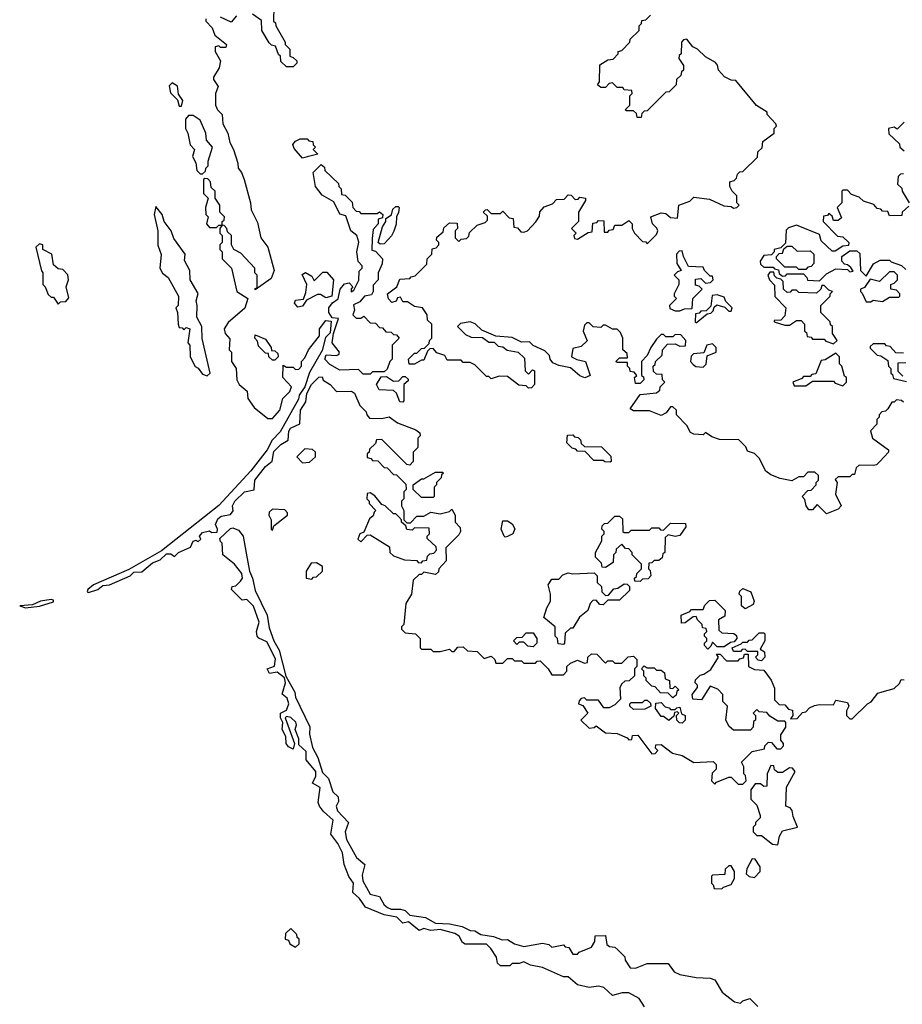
# Model space of a CAD drawing. Extents: x 2710666 to 2828562, y 857017 to 964538.
# Tile 52 of 138: x 2729250 to 2733040, y 892865 to 897092. Entities that reach past the tile are written whole.
import ezdxf

# ---------------------------------------------------------------- set-up
doc = ezdxf.new("R2010")
doc.units = 0

msp = doc.modelspace()

# ---------------------------------------------------------------- linework, layer by layer
at = {"layer": '0CON05XD'}
for points in [[(2730341.7, 897148.3), (2730340, 897085), (2730348.3, 897078.3), (2730350, 897065), (2730390, 896995), (2730390, 896985), (2730410, 896965), (2730410, 896935), (2730425, 896930), (2730440, 896915), (2730440, 896905), (2730425, 896890), (2730395, 896890), (2730371.7, 896911.7), (2730370, 896935), (2730361.7, 896941.7), (2730348.3, 896978.3), (2730331.7, 896981.7), (2730321.7, 896991.7), (2730290, 897045), (2730288.3, 897088.3), (2730250, 897115)], [(2732943.3, 895195), (2732928.8, 895181.2), (2732915, 895177.5), (2732855, 895180), (2732841.7, 895168.3), (2732835, 895140), (2732825, 895140), (2732815, 895130), (2732765, 895130), (2732751.7, 895118.3), (2732760, 895105), (2732752.5, 895055), (2732777.5, 895005), (2732765, 894990), (2732715, 894970), (2732675, 895010), (2732655, 894987.5), (2732638.3, 894988.3), (2732627.5, 895005), (2732621.7, 895031.7), (2732610, 895045), (2732635, 895070), (2732648.3, 895071.7), (2732670, 895095), (2732670, 895105), (2732680, 895115), (2732680, 895135), (2732665, 895150), (2732635, 895150), (2732615, 895130), (2732595, 895130), (2732565, 895112.5), (2732515, 895122.5), (2732475, 895137.5), (2732453.6, 895153.6), (2732425, 895210), (2732405, 895230), (2732375, 895240), (2732368.3, 895258.3), (2732338.3, 895288.3), (2732255, 895290), (2732221.7, 895301.7), (2732195, 895320), (2732185, 895310), (2732145, 895312.5), (2732130, 895320), (2732115, 895350), (2732070, 895395), (2732070, 895415), (2732055, 895430), (2732045, 895430), (2732026.4, 895403.6), (2732005, 895392.5), (2731955, 895412.5), (2731885, 895412.5), (2731871.7, 895421.7), (2731915, 895482.5), (2731985, 895490), (2731998.3, 895501.7), (2732000, 895515), (2732020, 895535), (2732010, 895545), (2732008.3, 895568.3), (2731985, 895570), (2731971.7, 895581.7), (2731970, 895605), (2731978.3, 895611.7), (2731980, 895625), (2732008.3, 895651.7), (2732010, 895675), (2732031.7, 895698.3), (2732065, 895700), (2732085, 895690), (2732108.3, 895691.7), (2732110, 895715), (2732088.3, 895738.3), (2732065, 895740), (2732055, 895730), (2732025, 895730), (2732015, 895740), (2732005, 895740), (2731985, 895720), (2731960, 895685), (2731945, 895650), (2731920, 895625), (2731920, 895565), (2731928.3, 895558.3), (2731930, 895545), (2731915, 895530), (2731895, 895530), (2731890, 895555), (2731900, 895565), (2731888.3, 895578.3), (2731871.7, 895581.7), (2731870, 895595), (2731860, 895605), (2731860, 895620), (2731815, 895620), (2731810, 895625), (2731825, 895640), (2731860, 895640), (2731858.3, 895658.3), (2731840, 895675), (2731840, 895725), (2731829.3, 895749.3), (2731815, 895762.5), (2731795, 895762.5), (2731765, 895780), (2731755, 895780), (2731745, 895770), (2731713, 895773), (2731695, 895790), (2731685, 895790), (2731675, 895780), (2731670, 895755), (2731687, 895713), (2731660.7, 895689.3), (2731625, 895680), (2731620, 895645), (2731643, 895633), (2731680, 895625), (2731700, 895565), (2731676.4, 895553.6), (2731655, 895562.5), (2731615, 895597.5), (2731565, 895607.5), (2731539.3, 895619.3), (2731527.5, 895635), (2731525, 895650), (2731505, 895670), (2731455, 895692.5), (2731438.8, 895708.8), (2731405, 895706.7), (2731365, 895726.7), (2731295, 895732.5), (2731235, 895758.8), (2731205.6, 895785.6), (2731185, 895794), (2731143, 895787), (2731130, 895775), (2731165, 895740), (2731188.3, 895728.3), (2731237, 895727), (2731265, 895707.5), (2731287, 895707), (2731305, 895690), (2731325, 895687.5), (2731343, 895673), (2731390, 895665), (2731418.3, 895638.3), (2731420, 895585), (2731435, 895570), (2731451.7, 895588.3), (2731460, 895585), (2731460, 895525), (2731448.3, 895511.7), (2731435, 895510), (2731425, 895520), (2731393, 895523), (2731345, 895560), (2731308.3, 895561.7), (2731275, 895550), (2731265, 895560), (2731255, 895560), (2731205, 895610), (2731185, 895620), (2731155, 895620), (2731145, 895630), (2731085, 895630), (2731075, 895650), (2731041.7, 895661.7), (2731025, 895680), (2731011.7, 895678.3), (2731001.7, 895668.3), (2730985, 895630), (2730975, 895630), (2730945, 895612.5), (2730923, 895613), (2730920, 895635), (2730945, 895660), (2730955, 895660), (2730975, 895680), (2730988.3, 895681.7), (2731008.3, 895701.7), (2731010, 895715), (2731020, 895725), (2731020, 895785), (2731001.7, 895801.7), (2731000, 895825), (2730980, 895855), (2730945, 895860), (2730915, 895880), (2730895, 895880), (2730885, 895900), (2730871.7, 895898.3), (2730867, 895883), (2730848.3, 895878.3), (2730833, 895893), (2730830, 895915), (2730870, 895945), (2730881.7, 895978.3), (2730925, 895980), (2730931.7, 895988.3), (2730948.3, 895991.7), (2730998.3, 896041.7), (2731000, 896065), (2731020, 896085), (2731021.7, 896108.3), (2731038.3, 896111.7), (2731050, 896125), (2731050, 896135), (2731040, 896145), (2731041.7, 896158.3), (2731068.3, 896181.7), (2731071.7, 896198.3), (2731095, 896220), (2731128.3, 896218.3), (2731130, 896195), (2731120, 896185), (2731120, 896155), (2731135, 896140), (2731145, 896150), (2731168.3, 896151.7), (2731178.3, 896161.7), (2731181.7, 896178.3), (2731215, 896210), (2731248.3, 896221.7), (2731258.3, 896231.7), (2731258.3, 896248.3), (2731240, 896265), (2731250, 896275), (2731257, 896277), (2731275, 896260), (2731315, 896260), (2731325, 896270), (2731351.7, 896241.7), (2731368.3, 896238.3), (2731371.7, 896201.7), (2731388.3, 896198.3), (2731401.7, 896181.7), (2731415, 896180), (2731430, 896185), (2731466.4, 896223.6), (2731481.7, 896248.3), (2731483, 896267), (2731501.7, 896288.3), (2731538.3, 896301.7), (2731555, 896320), (2731588.3, 896321.7), (2731605, 896340), (2731618.3, 896338.3), (2731635, 896320), (2731648.3, 896321.7), (2731655, 896330), (2731680, 896325), (2731680, 896315), (2731650, 896265), (2731650, 896225), (2731620, 896195), (2731640, 896175), (2731630, 896165), (2731631.7, 896151.7), (2731645, 896150), (2731691.7, 896178.3), (2731708.3, 896181.7), (2731711.7, 896218.3), (2731728.3, 896221.7), (2731735, 896230), (2731758.3, 896228.3), (2731760, 896180), (2731775, 896180), (2731781.7, 896188.3), (2731798.3, 896191.7), (2731805, 896210), (2731835, 896210), (2731865, 896230), (2731880, 896215), (2731880, 896195), (2731890, 896175), (2731925, 896140), (2731938.3, 896138.3), (2731945, 896130), (2731985, 896170), (2731990, 896185), (2731986.4, 896196.4), (2731967.5, 896215), (2731960, 896245), (2732005, 896262.5), (2732025, 896260), (2732045, 896242.5), (2732075, 896240), (2732080, 896295), (2732127, 896313), (2732145, 896330), (2732211.7, 896321.7), (2732273, 896293), (2732305, 896290), (2732315, 896282.5), (2732330, 896285), (2732340, 896295), (2732330, 896305), (2732330, 896335), (2732310, 896355), (2732300, 896375), (2732300, 896395), (2732318.3, 896401.7), (2732328.3, 896411.7), (2732331.7, 896428.3), (2732341.7, 896438.3), (2732355, 896440), (2732418.3, 896501.7), (2732420, 896525), (2732438.3, 896541.7), (2732441.7, 896568.3), (2732490, 896605), (2732490, 896625), (2732500, 896635), (2732497.5, 896645), (2732460, 896685), (2732460, 896695), (2732413.6, 896723.6), (2732325, 896830), (2732305, 896832.5), (2732277, 896847), (2732250, 896875), (2732247, 896897), (2732238.3, 896908.3), (2732195, 896932.5), (2732160, 896965), (2732140, 896975), (2732115, 897007.5), (2732100, 897005), (2732092.5, 896995), (2732090, 896945), (2732081.7, 896938.3), (2732080, 896925), (2732100, 896895), (2732100, 896875), (2732091.7, 896868.3), (2732088.3, 896851.7), (2732070, 896835), (2732068.3, 896811.7), (2732038.3, 896781.7), (2732025, 896780), (2731945, 896700), (2731931.7, 896698.3), (2731921.7, 896688.3), (2731918.3, 896671.7), (2731901.7, 896671.7), (2731898.3, 896688.3), (2731885, 896700), (2731855, 896700), (2731850, 896705), (2731870, 896725), (2731870, 896765), (2731880, 896775), (2731878.3, 896788.3), (2731845, 896790), (2731840, 896800), (2731815, 896800), (2731795, 896820), (2731781.7, 896818.3), (2731765, 896800), (2731745, 896800), (2731731.7, 896811.7), (2731740, 896825), (2731741.7, 896898.3), (2731775, 896920), (2731798.3, 896921.7), (2731820, 896945), (2731820, 896955), (2731835, 896960), (2731870, 896995), (2731871.7, 897008.3), (2731910, 897045), (2731910, 897065), (2731920, 897075), (2731921.7, 897088.3), (2731938.3, 897091.7), (2731958.3, 897111.7)], [(2730050, 897095), (2730050, 897085), (2730077, 897057), (2730087.5, 897025), (2730137.5, 896985), (2730135, 896972.5), (2730113, 896973), (2730105, 896980), (2730090, 896975), (2730090, 896955), (2730112.5, 896915), (2730106.2, 896885), (2730082.5, 896845), (2730082.5, 896835), (2730102.5, 896805), (2730091.2, 896775), (2730091.2, 896725), (2730100, 896705), (2730118.8, 896685), (2730122.5, 896645), (2730143.3, 896605), (2730152.5, 896565), (2730167.5, 896535), (2730186.4, 896476.4), (2730187.5, 896455), (2730202.5, 896435), (2730213.3, 896405), (2730241.2, 896305), (2730243.8, 896275), (2730271.7, 896221.7), (2730286.2, 896155), (2730315.9, 896115.9), (2730343.3, 896015), (2730329.3, 895980.7), (2730261.7, 895931.7), (2730261.7, 895938.3), (2730270, 895940), (2730270, 895995), (2730260, 896005), (2730260, 896025), (2730199.3, 896089.3), (2730170, 896105), (2730160, 896125), (2730160, 896165), (2730141.7, 896181.7), (2730140, 896195), (2730128.3, 896208.3), (2730120, 896210), (2730110, 896195), (2730110, 896175), (2730120, 896165), (2730120, 896135), (2730110, 896125), (2730110, 896105), (2730120, 896095), (2730120, 896065), (2730160, 896025), (2730182.5, 895925), (2730230, 895895), (2730216.4, 895853.6), (2730145, 895792.5), (2730127.5, 895765), (2730132.5, 895745), (2730151.7, 895721.7), (2730150, 895675), (2730160, 895665), (2730160, 895625), (2730180, 895595), (2730182.5, 895545), (2730192.5, 895525), (2730227, 895497), (2730230, 895465), (2730257, 895427), (2730315, 895380), (2730335, 895380), (2730366.7, 895415), (2730380, 895465), (2730410, 895495), (2730417.5, 895515), (2730380, 895555), (2730381.7, 895608.3), (2730395, 895600), (2730425, 895600), (2730435, 895590), (2730448.3, 895591.7), (2730460, 895605), (2730460, 895625), (2730475, 895640), (2730490, 895675), (2730537.5, 895735), (2730537.5, 895765), (2730565, 895800), (2730587.5, 895797.5), (2730582.5, 895747.5), (2730563, 895727), (2730548.8, 895671.2), (2730495, 895577.5), (2730473.9, 895516.1), (2730450, 895480), (2730447.7, 895462.3), (2730367.8, 895322.2), (2730333.8, 895286.2), (2730312, 895245), (2730242, 895155), (2730105, 895006), (2729858.6, 894811.4), (2729718.3, 894731.7), (2729567.5, 894665), (2729542.5, 894645), (2729540, 894635), (2729545, 894633.3), (2729585, 894646.2), (2729607.7, 894662.3), (2729635, 894665.8), (2729725, 894704), (2729740.3, 894719.7), (2729775, 894722), (2729820.4, 894759.6), (2729853, 894773), (2729880.6, 894799.4), (2729899.4, 894799.4), (2729915, 894787.5), (2729932.5, 894805), (2729983.3, 894826.7), (2729995, 894852.5), (2730007.5, 894857.5), (2730015, 894850), (2730028.3, 894861.7), (2730022.5, 894875), (2730035, 894890), (2730065, 894897.5), (2730075, 894890), (2730098.3, 894891.7), (2730100, 894905), (2730091.2, 894925), (2730100.7, 894949.3), (2730115, 894960), (2730155, 894967.5), (2730166.4, 894983.6), (2730164.2, 895005), (2730174.5, 895025.5), (2730215, 895064.2), (2730256.4, 895073.6), (2730259.2, 895115), (2730305, 895173.8), (2730334.1, 895195.9), (2730341.9, 895238.1), (2730371.9, 895268.1), (2730403.3, 895286.7), (2730405.8, 895325), (2730412.4, 895337.6), (2730452.5, 895357.5), (2730455.8, 895415), (2730478.8, 895451.2), (2730483, 895487), (2730502.5, 895525), (2730535, 895557.5), (2730548.3, 895558.3), (2730553.6, 895543.6), (2730582.5, 895525), (2730610, 895495), (2730675, 895497.5), (2730688.3, 895488.3), (2730710, 895435), (2730738.3, 895408.3), (2730740, 895395), (2730751.7, 895381.7), (2730805, 895380), (2730837, 895387), (2730871.7, 895361.7), (2730951.7, 895331.7), (2730968.3, 895318.3), (2730970, 895305), (2730960, 895295), (2730960, 895255), (2730940, 895235), (2730940, 895195), (2730925, 895180), (2730911.7, 895181.7), (2730805, 895290), (2730781.7, 895288.3), (2730778.3, 895271.7), (2730751.7, 895248.3), (2730750, 895235), (2730741.7, 895228.3), (2730741.7, 895211.7), (2730758.3, 895208.3), (2730765, 895200), (2730788.3, 895198.3), (2730815, 895170), (2730828.3, 895168.3), (2730855, 895140), (2730868.3, 895138.3), (2730908.3, 895098.3), (2730910, 895075), (2730900, 895065), (2730900, 895035), (2730890, 895025), (2730890, 895005), (2730900, 894985), (2730900, 894945), (2730911.7, 894931.7), (2730928.3, 894931.7), (2730955, 894960), (2730985, 894960), (2731015, 894977.5), (2731055, 894970), (2731095, 894980), (2731105, 894990), (2731120, 894965), (2731120, 894935), (2731141.7, 894911.7), (2731142.5, 894895), (2731135, 894880), (2731080, 894825), (2731081.7, 894768.3), (2731050, 894735), (2731048.3, 894721.7), (2731035, 894710), (2730985, 894720), (2730975, 894710), (2730965, 894710), (2730940, 894685), (2730932.5, 894625), (2730907.5, 894585), (2730900, 894495), (2730890, 894485), (2730890, 894475), (2730905, 894460), (2730950, 894455), (2730970, 894435), (2730970, 894395), (2730975, 894390), (2731015, 894390), (2731025, 894380), (2731055, 894380), (2731095, 894390), (2731105, 894380), (2731115, 894380), (2731131.7, 894398.3), (2731155, 894400), (2731173, 894383), (2731215, 894380), (2731245, 894350), (2731275, 894360), (2731290, 894345), (2731295, 894330), (2731325, 894330), (2731345, 894350), (2731365, 894350), (2731375, 894340), (2731405, 894340), (2731415, 894330), (2731465, 894330), (2731471.7, 894338.3), (2731485, 894340), (2731520, 894305), (2731535, 894280), (2731585, 894280), (2731600, 894295), (2731600, 894315), (2731615, 894330), (2731645, 894342.5), (2731675, 894330), (2731688.3, 894331.7), (2731690, 894355), (2731705, 894370), (2731728.3, 894368.3), (2731765, 894330), (2731775, 894340), (2731795, 894340), (2731805, 894330), (2731835, 894330), (2731863, 894357), (2731885, 894360), (2731900, 894345), (2731900, 894315), (2731890, 894305), (2731890, 894275), (2731867, 894253), (2731848.3, 894251.7), (2731835, 894240), (2731827.5, 894225), (2731830, 894175), (2731805, 894150), (2731781.7, 894138.3), (2731758.3, 894138.3), (2731735, 894170), (2731685, 894170), (2731675, 894180), (2731661.7, 894178.3), (2731651.7, 894168.3), (2731650, 894155), (2731668.3, 894148.3), (2731690, 894115), (2731660, 894085), (2731695, 894050), (2731717, 894053), (2731725, 894060), (2731765, 894030), (2731815, 894027.5), (2731858.3, 894008.3), (2731865, 894000), (2731878.3, 894001.7), (2731881.7, 894018.3), (2731905, 894020)], [(2730181.7, 897108.3), (2730158.3, 897081.7), (2730113, 897103)], [(2729945, 896720), (2729950, 896745), (2729932.5, 896772.5), (2729927, 896807), (2729905, 896820), (2729892.5, 896807.5), (2729898.3, 896778.3), (2729928.3, 896748.3), (2729935, 896720), (2729945, 896720)], [(2730035, 896430), (2730048.3, 896441.7), (2730050, 896455), (2730060, 896465), (2730060, 896485), (2730077.5, 896545), (2730052.5, 896575), (2730050, 896605), (2730025, 896660), (2729995, 896680), (2729975, 896680), (2729962.5, 896665), (2729962.5, 896625), (2729972.5, 896605), (2729982.5, 896555), (2730000, 896535), (2729992.5, 896505), (2730007, 896477), (2730010, 896445), (2730025, 896430), (2730035, 896430)], [(2733048.3, 896651.7), (2733018.3, 896621.7), (2733005, 896630), (2732980, 896625), (2732981.7, 896601.7), (2733028.3, 896558.3), (2733030, 896545), (2733048.3, 896528.3)], [(2730465, 896497.5), (2730429.3, 896539.3), (2730423.6, 896556.4), (2730435, 896570), (2730455, 896580), (2730485, 896580), (2730491.7, 896571.7), (2730508.3, 896568.3), (2730510, 896555), (2730520, 896545), (2730510, 896535), (2730530, 896515), (2730485, 896502.5), (2730465, 896497.5)], [(2730755, 895570), (2730725, 895570), (2730705, 895590), (2730625, 895586.7), (2730581.7, 895611.7), (2730560, 895635), (2730566.7, 895653.3), (2730609.2, 895650.8), (2730620, 895655), (2730623.3, 895665), (2730592.5, 895705), (2730597.5, 895745), (2730618.3, 895808.3), (2730591.7, 895811.7), (2730577.5, 895835), (2730577.5, 895855), (2730593.3, 895876.7), (2730617, 895893), (2730626.7, 895935), (2730645, 895957.5), (2730665, 895962.5), (2730680, 895945), (2730673, 895937), (2730673, 895923), (2730685, 895930), (2730706.4, 895973.6), (2730708.3, 896011.7), (2730720, 896025), (2730720, 896035), (2730703.6, 896053.6), (2730697.5, 896095), (2730707, 896137), (2730697.5, 896165), (2730672.5, 896185), (2730650, 896250), (2730625, 896257.5), (2730599.3, 896309.3), (2730548.3, 896338.3), (2730520, 896375), (2730510, 896435), (2730545, 896470), (2730558.3, 896458.3), (2730560, 896445), (2730618.3, 896388.3), (2730620, 896375), (2730630, 896365), (2730631.7, 896341.7), (2730648.3, 896338.3), (2730678.3, 896308.3), (2730680, 896285), (2730695, 896270), (2730708.3, 896268.3), (2730715, 896260), (2730785, 896260), (2730795, 896267.5), (2730810, 896255), (2730808.3, 896241.7), (2730790, 896235), (2730790, 896215), (2730768.3, 896191.7), (2730763, 896153), (2730761.7, 896101.7), (2730778.3, 896098.3), (2730807.5, 896065), (2730807, 896043), (2730790, 896005), (2730790, 895975), (2730768.3, 895951.7), (2730767.5, 895925), (2730760, 895910), (2730730, 895905), (2730710, 895880), (2730683, 895867), (2730687.5, 895845), (2730680, 895825), (2730695, 895810), (2730715, 895810), (2730728.3, 895818.3), (2730755, 895790), (2730778.3, 895788.3), (2730795, 895770), (2730808.3, 895768.3), (2730821.7, 895751.7), (2730845, 895750), (2730855, 895740), (2730868.3, 895738.3), (2730880, 895725), (2730850, 895695), (2730850, 895635), (2730840, 895625), (2730828.3, 895591.7), (2730815, 895580), (2730765, 895580), (2730755, 895570)], [(2730095, 896200), (2730105, 896210), (2730120, 896210), (2730120, 896225), (2730128.3, 896231.7), (2730130, 896245), (2730110, 896265), (2730110, 896295), (2730090, 896325), (2730090, 896355), (2730071.7, 896371.7), (2730070, 896395), (2730058.3, 896408.3), (2730045, 896410), (2730040, 896405), (2730040, 896345), (2730060, 896325), (2730047.5, 896285), (2730050, 896255), (2730060, 896245), (2730052.5, 896215), (2730065, 896200), (2730095, 896200)], [(2733045, 896430), (2733031.7, 896428.3), (2733021.7, 896418.3), (2733020, 896385), (2733038.3, 896368.3), (2733040, 896355), (2733070, 896305)], [(2733068.3, 896291.7), (2733040, 896265), (2733038.3, 896251.7), (2732985, 896250), (2732978.3, 896268.3), (2732955, 896270), (2732948.3, 896278.3), (2732931.7, 896281.7), (2732918.3, 896298.3), (2732873, 896313), (2732855, 896330), (2732821.7, 896341.7), (2732805, 896360), (2732785, 896360), (2732780, 896355), (2732780, 896305), (2732760, 896285), (2732778.3, 896241.7), (2732765, 896230), (2732745, 896230), (2732738.3, 896248.3), (2732725, 896260), (2732718.3, 896251.7), (2732701.7, 896248.3), (2732700, 896225), (2732761.7, 896161.7), (2732785, 896160), (2732810, 896135), (2732808.3, 896121.7), (2732785, 896120), (2732751.7, 896098.3), (2732738.3, 896098.3), (2732691.7, 896141.7), (2732685, 896170), (2732585, 896210), (2732551.7, 896198.3), (2732541.7, 896188.3), (2732538.3, 896131.7), (2732518.3, 896111.7), (2732490, 896105), (2732490, 896095), (2732478.3, 896081.7), (2732445, 896080), (2732430, 896055), (2732431.7, 896041.7), (2732445, 896030), (2732485, 896030), (2732491.7, 896021.7), (2732508.3, 896018.3), (2732511.7, 896001.7), (2732525, 895990), (2732538.3, 895991.7), (2732545, 896000), (2732615, 896000), (2732630, 895985), (2732633, 895973), (2732685, 895970), (2732715, 896000), (2732755, 896022.5), (2732805, 896020), (2732815, 896010), (2732828.3, 896011.7), (2732818.3, 896028.3), (2732805, 896040), (2732791.7, 896041.7), (2732780, 896055), (2732780, 896075), (2732815, 896100), (2732845, 896100), (2732858.3, 896088.3), (2732860, 896015), (2732885, 895990), (2732916.4, 896043.6), (2732945, 896060), (2732985, 896060), (2732991.7, 896051.7), (2733037, 896037), (2733055, 896020)], [(2730055, 895562.5), (2730067.5, 895575), (2730033.6, 895723.6), (2730032.5, 895775), (2730010, 895815), (2730012.5, 895865), (2730007.5, 895885), (2730017, 895917), (2729982.5, 895975), (2729980, 896015), (2729958.3, 896058.3), (2729960, 896085), (2729911.7, 896151.7), (2729900, 896185), (2729870, 896225), (2729862.5, 896255), (2729835, 896290), (2729827.5, 896255), (2729842.5, 896185), (2729843.6, 896123.6), (2729857, 896083), (2729852.5, 896025), (2729863.6, 896003.6), (2729887.5, 895985), (2729932.5, 895905), (2729930, 895865), (2729920, 895855), (2729927.5, 895835), (2729930, 895785), (2729935, 895770), (2729948.3, 895768.3), (2729955, 895760), (2729965, 895770), (2729980, 895765), (2729972.5, 895705), (2729980, 895695), (2729982.5, 895645), (2730003.6, 895603.6), (2730016.4, 895596.4), (2730035, 895570), (2730055, 895562.5)], [(2730798.3, 896128.3), (2730790, 896135), (2730807.5, 896202.5), (2730822.5, 896225), (2730821.7, 896238.3), (2730846.7, 896253.3), (2730851.7, 896278.3), (2730865, 896290), (2730875, 896290), (2730880, 896285), (2730876.4, 896263.6), (2730867.5, 896245), (2730866.4, 896213.6), (2730856.4, 896183.6), (2730846.4, 896163.6), (2730815, 896130), (2730798.3, 896128.3)], [(2729415, 895870), (2729425, 895880), (2729448.3, 895881.7), (2729461.7, 895898.3), (2729450, 895945), (2729460, 895975), (2729456.4, 895996.4), (2729435, 896020), (2729415, 896022.5), (2729395, 896040), (2729387.5, 896085), (2729350, 896105), (2729350, 896125), (2729335, 896130), (2729320, 896115), (2729343, 896013), (2729350, 896005), (2729350, 895955), (2729360, 895945), (2729371.7, 895911.7), (2729385, 895900), (2729395, 895900), (2729415, 895870)], [(2732085, 895842.5), (2732105, 895850), (2732138.3, 895851.7), (2732140, 895895), (2732180, 895935), (2732168.3, 895948.3), (2732151.7, 895951.7), (2732151.7, 895978.3), (2732175, 895980), (2732195, 895960), (2732217, 895963), (2732227.5, 895975), (2732225, 895990), (2732215, 895990), (2732190, 896015), (2732185, 896030), (2732121.7, 896031.7), (2732100, 896075), (2732095, 896100), (2732081.7, 896098.3), (2732070, 896085), (2732072.5, 896045), (2732090, 896015), (2732075, 896010), (2732060, 895995), (2732080, 895975), (2732080, 895955), (2732060, 895915), (2732060, 895905), (2732070, 895895), (2732040, 895865), (2732041.7, 895851.7), (2732065, 895842.5), (2732085, 895842.5)], [(2732625, 896020), (2732595, 896020), (2732585, 896030), (2732535, 896030), (2732500, 896065), (2732500, 896075), (2732511.7, 896088.3), (2732525, 896090), (2732531.7, 896108.3), (2732545, 896120), (2732565, 896120), (2732588.3, 896098.3), (2732645, 896100), (2732660, 896085), (2732660, 896045), (2732648.3, 896031.7), (2732635, 896030), (2732625, 896020)], [(2730445, 895857.5), (2730430, 895875), (2730435, 895887.5), (2730468.3, 895891.7), (2730479.3, 895920.7), (2730482.5, 895955), (2730462.5, 895997.5), (2730477, 896007), (2730505, 895990), (2730515, 895970), (2730551.7, 896008.3), (2730568.3, 896008.3), (2730597.5, 895975), (2730590, 895905), (2730565, 895897.5), (2730541.7, 895911.7), (2730528.3, 895911.7), (2730481.7, 895888.3), (2730465, 895862.5), (2730445, 895857.5)], [(2732745, 895700), (2732760, 895715), (2732740, 895745), (2732740, 895775), (2732731.7, 895781.7), (2732730, 895795), (2732690, 895835), (2732690, 895865), (2732730, 895905), (2732730, 895915), (2732740, 895925), (2732725, 895930), (2732705, 895950), (2732695, 895950), (2732690, 895935), (2732671.7, 895918.3), (2732595, 895920), (2732585, 895930), (2732565, 895930), (2732558.3, 895921.7), (2732545, 895920), (2732530, 895935), (2732528.3, 895968.3), (2732518.3, 895978.3), (2732501.7, 895981.7), (2732491.7, 895991.7), (2732488.3, 896008.3), (2732471.7, 896008.3), (2732462.5, 895995), (2732470, 895975), (2732491.7, 895951.7), (2732493, 895903), (2732540, 895855), (2732535, 895820), (2732518.3, 895801.7), (2732490, 895800), (2732490, 895795), (2732535, 895780), (2732555, 895780), (2732585, 895800), (2732605, 895800), (2732620, 895785), (2732620, 895755), (2732628.3, 895748.3), (2732631.7, 895731.7), (2732648.3, 895728.3), (2732655, 895720), (2732705, 895720), (2732711.7, 895711.7), (2732745, 895700)], [(2732905, 895880), (2732915, 895887.5), (2732955, 895882.5), (2732985, 895900), (2733025, 895900), (2733030, 895905), (2733030, 895915), (2733015, 895930), (2732990, 895935), (2732990, 895955), (2733005, 895960), (2733020, 895975), (2733020, 895995), (2733005, 896010), (2732985, 896010), (2732941.7, 895968.3), (2732901.7, 895978.3), (2732878.3, 895941.7), (2732860, 895935), (2732860, 895925), (2732868.3, 895918.3), (2732885, 895880), (2732905, 895880)], [(2732155, 895790), (2732201.7, 895828.3), (2732218.3, 895831.7), (2732228.3, 895841.7), (2732231.7, 895858.3), (2732243, 895867), (2732278.3, 895858.3), (2732295, 895840), (2732305, 895840), (2732310, 895855), (2732281.7, 895881.7), (2732275, 895900), (2732245, 895910), (2732223, 895907), (2732218.3, 895861.7), (2732198.3, 895841.7), (2732175, 895840), (2732168.3, 895831.7), (2732151.7, 895828.3), (2732150, 895795), (2732155, 895790)], [(2730345, 895630), (2730335, 895630), (2730320, 895645), (2730318.3, 895658.3), (2730305, 895660), (2730275, 895690), (2730271.7, 895711.7), (2730260, 895725), (2730261.7, 895738.3), (2730305, 895720), (2730330, 895685), (2730331.7, 895671.7), (2730345, 895670), (2730358.3, 895658.3), (2730360, 895645), (2730345, 895630)], [(2732185, 895600), (2732197.5, 895612.5), (2732201.7, 895648.3), (2732240, 895665), (2732240, 895685), (2732225, 895700), (2732200, 895695), (2732188.3, 895661.7), (2732143, 895657), (2732133, 895647), (2732130, 895625), (2732141.7, 895611.7), (2732153, 895603), (2732185, 895600)], [(2733045, 895660), (2733011.7, 895661.7), (2732988.3, 895688.3), (2732971.7, 895691.7), (2732965, 895700), (2732915, 895700), (2732901.7, 895688.3), (2732901.7, 895681.7), (2732931.7, 895651.7), (2732948.3, 895648.3), (2732978.3, 895628.3), (2732980, 895605), (2732990, 895595), (2732990, 895575), (2732998.3, 895568.3), (2733001.7, 895551.7), (2733058.3, 895538.3)], [(2732785, 895520), (2732800, 895535), (2732800, 895555), (2732791.7, 895561.7), (2732780, 895605), (2732770, 895615), (2732770, 895645), (2732755, 895660), (2732708.3, 895631.7), (2732691.7, 895628.3), (2732668.3, 895571.7), (2732651.7, 895568.3), (2732645, 895560), (2732615, 895560), (2732608.3, 895551.7), (2732570, 895535), (2732575, 895520), (2732625, 895520), (2732655, 895540), (2732745, 895540), (2732751.7, 895531.7), (2732785, 895520)], [(2733041.7, 895561.7), (2733021.7, 895581.7), (2733021.7, 895618.3), (2733055, 895620)], [(2730895, 895450), (2730881.7, 895451.7), (2730868.3, 895488.3), (2730855, 895500), (2730793.3, 895503.3), (2730782.5, 895525), (2730801.7, 895558.3), (2730825, 895560), (2730855, 895540), (2730878.3, 895541.7), (2730895, 895560), (2730905, 895560), (2730918.3, 895548.3), (2730918.3, 895541.7), (2730900, 895525), (2730900, 895455), (2730895, 895450)], [(2733045, 895450), (2733037, 895457), (2733015, 895460), (2733005, 895450), (2732995, 895450), (2732978.3, 895421.7), (2732968.3, 895411.7), (2732951.7, 895408.3), (2732940, 895395), (2732940, 895385), (2732930, 895375), (2732930, 895355), (2732903, 895327), (2732912.5, 895295), (2732980, 895245), (2732980, 895235), (2732943.3, 895195)], [(2731785, 895192.5), (2731763, 895193), (2731755, 895200), (2731715, 895200), (2731678.3, 895238.3), (2731645, 895240), (2731638.3, 895248.3), (2731621.7, 895251.7), (2731600, 895275), (2731601.7, 895308.3), (2731625, 895310), (2731631.7, 895301.7), (2731648.3, 895298.3), (2731658.3, 895288.3), (2731661.7, 895271.7), (2731675, 895260), (2731748.3, 895258.3), (2731788.3, 895218.3), (2731790, 895195), (2731785, 895192.5)], [(2730465, 895190), (2730495, 895192.5), (2730520, 895215), (2730520, 895235), (2730507, 895247), (2730475, 895250), (2730440, 895215), (2730465, 895190)], [(2731025, 895040), (2730975, 895040), (2730940, 895075), (2730940, 895095), (2730975, 895120), (2730985, 895120), (2731035, 895150), (2731065, 895150), (2731070, 895145), (2731061.7, 895138.3), (2731060, 895125), (2731040, 895105), (2731040, 895095), (2731030, 895085), (2731030, 895045), (2731025, 895040)], [(2730975, 894760), (2730981.7, 894768.3), (2730998.3, 894771.7), (2731001.7, 894788.3), (2731011.7, 894798.3), (2731028.3, 894801.7), (2731040, 894815), (2731038.3, 894828.3), (2731000, 894865), (2731000, 894875), (2731010, 894885), (2731008.3, 894908.3), (2730945, 894910), (2730935, 894900), (2730913, 894903), (2730908.3, 894918.3), (2730890, 894935), (2730890, 894945), (2730878.3, 894958.3), (2730865, 894970), (2730855, 894970), (2730820, 895005), (2730805, 895010), (2730775, 895047.5), (2730755, 895060), (2730741.7, 895058.3), (2730740, 895035), (2730750, 895025), (2730750, 895015), (2730780, 894985), (2730771.7, 894978.3), (2730768.3, 894961.7), (2730751.7, 894948.3), (2730728.3, 894891.7), (2730710, 894885), (2730701.7, 894861.7), (2730715, 894850), (2730741.7, 894878.3), (2730755, 894880), (2730838.3, 894828.3), (2730840, 894805), (2730855, 894790), (2730903, 894773), (2730955, 894770), (2730961.7, 894761.7), (2730975, 894760)], [(2730335, 894900), (2730341.7, 894918.3), (2730400, 894965), (2730400, 894975), (2730388.3, 894988.3), (2730335, 894990), (2730321.7, 894978.3), (2730320, 894965), (2730330, 894945), (2730330, 894905), (2730335, 894900)], [(2731915, 894680), (2731891.7, 894681.7), (2731890, 894695), (2731898.3, 894701.7), (2731900, 894715), (2731920, 894735), (2731920, 894755), (2731880, 894795), (2731880, 894805), (2731865, 894820), (2731851.7, 894821.7), (2731835, 894840), (2731811.7, 894818.3), (2731810, 894805), (2731800, 894795), (2731798.3, 894761.7), (2731765, 894740), (2731751.7, 894741.7), (2731748.3, 894758.3), (2731722.5, 894785), (2731722.5, 894805), (2731750, 894855), (2731750, 894875), (2731760, 894885), (2731760, 894895), (2731750, 894905), (2731751.7, 894918.3), (2731761.7, 894928.3), (2731775, 894930), (2731805, 894960), (2731825, 894960), (2731838.3, 894948.3), (2731840, 894895), (2731845, 894890), (2731865, 894890), (2731875, 894900), (2731955, 894900), (2731965, 894910), (2731995, 894910), (2732001.7, 894901.7), (2732015, 894900), (2732045, 894930), (2732108.3, 894928.3), (2732110, 894915), (2732085, 894877.5), (2732065, 894872.5), (2732035, 894880), (2732021.7, 894868.3), (2732020, 894805), (2732011.7, 894798.3), (2732008.3, 894781.7), (2731995, 894770), (2731975, 894770), (2731965, 894760), (2731951.7, 894758.3), (2731950, 894735), (2731957, 894727), (2731960, 894705), (2731948.3, 894691.7), (2731925, 894690), (2731915, 894680)], [(2731335, 894870), (2731330, 894875), (2731317.5, 894905), (2731325, 894940), (2731345, 894940), (2731365, 894927.5), (2731376.4, 894906.4), (2731367.5, 894885), (2731345, 894872.5), (2731335, 894870)], [(2731933.6, 892853.6), (2731910.5, 892890.5), (2731865, 892913.8), (2731836.4, 892913.6), (2731795, 892902.5), (2731757.7, 892937.7), (2731735, 892943.3), (2731695, 892936.7), (2731645, 892948.8), (2731605, 892982.5), (2731585, 892982.5), (2731495, 893023.3), (2731443, 893033), (2731415, 893047.5), (2731395, 893040), (2731365, 893040), (2731355, 893030), (2731315, 893030), (2731301.7, 893041.7), (2731297, 893067), (2731273.8, 893105), (2731255, 893122.5), (2731163.6, 893123.6), (2731150.8, 893130.8), (2731137.1, 893157.1), (2731119.1, 893169.1), (2731055, 893186.7), (2731015, 893182.5), (2730985, 893190), (2730965, 893182.5), (2730919.5, 893219.5), (2730895, 893213.8), (2730869.1, 893239.1), (2730815, 893248.8), (2730735, 893282), (2730708.9, 893318.9), (2730680, 893345), (2730684, 893385), (2730663.9, 893413.9), (2730643.8, 893465), (2730636.2, 893515), (2730616.7, 893555), (2730586.2, 893595), (2730595.6, 893655.6), (2730555, 893692.5), (2730536.7, 893715), (2730531.7, 893731.7), (2730540, 893795), (2730506.7, 893815), (2730521.1, 893845), (2730521.4, 893865), (2730480, 893915), (2730480.7, 893950.7), (2730448.3, 893978.3), (2730448.8, 894005), (2730432.5, 894045), (2730438.8, 894065), (2730435.7, 894075.7), (2730415, 894096.7), (2730395, 894100), (2730390, 894095), (2730430, 893985), (2730425, 893960), (2730405, 893970), (2730393.8, 893985), (2730393.3, 894015), (2730377.5, 894045), (2730380, 894075), (2730370, 894095), (2730370, 894115), (2730395, 894127.5), (2730406.2, 894155), (2730399.1, 894179.1), (2730376.7, 894196.7), (2730391.4, 894245), (2730387, 894267), (2730355, 894291.2), (2730322.5, 894285), (2730312.5, 894305), (2730344, 894316), (2730348.6, 894348.6), (2730311.7, 894421.7), (2730276.4, 894436.4), (2730270, 894445), (2730266.7, 894465), (2730278, 894505), (2730254.2, 894574.2), (2730225, 894602.5), (2730205, 894600), (2730160, 894645), (2730161.7, 894658.3), (2730178.3, 894661.7), (2730198.3, 894681.7), (2730206.2, 894695), (2730204, 894715), (2730172.5, 894755), (2730122.5, 894795), (2730120, 894845), (2730111.7, 894851.7), (2730110, 894865), (2730155, 894907.5), (2730165, 894910), (2730189.7, 894899.7), (2730210, 894875), (2730222, 894802), (2730236.2, 894725), (2730250, 894695), (2730261.2, 894641.2), (2730312, 894535), (2730321.2, 894481.2), (2730341.2, 894425), (2730364, 894385), (2730393, 894273), (2730431.2, 894205), (2730434.1, 894184.1), (2730496.4, 894056.4), (2730494.2, 894025), (2730507.9, 893967.9), (2730530.8, 893925), (2730550.7, 893860.7), (2730576.7, 893835), (2730595, 893777.5), (2730617.5, 893755), (2730618.8, 893735), (2730609.2, 893715), (2730614, 893695), (2730662.5, 893645), (2730648, 893605), (2730653.1, 893573.1), (2730696.7, 893495), (2730732.5, 893465), (2730720.5, 893419.5), (2730724, 893395), (2730755, 893337.5), (2730795, 893327.5), (2730815, 893292.5), (2730830, 893280), (2730845, 893274), (2730885, 893273.8), (2730905, 893267.5), (2730925, 893247.5), (2730992.5, 893237.5), (2731035, 893213.3), (2731095, 893210), (2731149.3, 893199.3), (2731185, 893182.5), (2731205, 893180), (2731230, 893165), (2731285, 893156.7), (2731321.7, 893141.7), (2731345, 893143.3), (2731374.3, 893124.3), (2731415, 893113.3), (2731495, 893127.5), (2731521.7, 893121.7), (2731535, 893110), (2731585, 893120), (2731591.7, 893111.7), (2731608.3, 893108.3), (2731625, 893080), (2731645, 893080), (2731651.7, 893088.3), (2731705, 893110), (2731720, 893135), (2731721.7, 893158.3), (2731765, 893160), (2731771.7, 893121.7), (2731783, 893113), (2731805, 893110), (2731818.3, 893098.3), (2731848.3, 893068.3), (2731850, 893055), (2731871.7, 893021.7), (2731895, 893020), (2731945, 893040), (2732035, 893040), (2732060, 893005), (2732085, 892992.5), (2732155, 892980), (2732215, 892977.5), (2732235, 892970), (2732267, 892917), (2732320, 892875), (2732345, 892870), (2732355, 892880), (2732385, 892890), (2732420, 892855)], [(2730505, 894690), (2730511.7, 894698.3), (2730525, 894700), (2730550, 894725), (2730550, 894745), (2730525, 894760), (2730501.7, 894758.3), (2730480, 894725), (2730480, 894695), (2730505, 894690)], [(2731585, 894410), (2731561.7, 894411.7), (2731560, 894435), (2731550, 894445), (2731550, 894485), (2731500, 894525), (2731513, 894567), (2731530, 894595), (2731530, 894625), (2731520, 894665), (2731535, 894690), (2731565, 894690), (2731581.7, 894708.3), (2731605, 894717.5), (2731625, 894712.5), (2731717.5, 894717.5), (2731730, 894705), (2731730, 894675), (2731748.3, 894658.3), (2731750, 894635), (2731765, 894620), (2731778.3, 894621.7), (2731801.7, 894648.3), (2731818.3, 894651.7), (2731845, 894670), (2731858.3, 894668.3), (2731868.3, 894658.3), (2731868.3, 894641.7), (2731825, 894600), (2731775, 894600), (2731755, 894580), (2731741.7, 894581.7), (2731725, 894600), (2731711.7, 894598.3), (2731700, 894585), (2731690, 894555), (2731653.6, 894526.4), (2731625, 894480), (2731615, 894480), (2731591.7, 894458.3), (2731590, 894415), (2731585, 894410)], [(2732365, 894562.5), (2732350, 894575), (2732350, 894615), (2732340, 894625), (2732341.7, 894638.3), (2732355, 894650), (2732390, 894635), (2732403.3, 894595), (2732399.3, 894580.7), (2732365, 894562.5)], [(2729275, 894567.5), (2729335, 894573.8), (2729395, 894593.3), (2729395, 894600), (2729385, 894602.5), (2729340, 894595), (2729305, 894580), (2729250, 894575), (2729275, 894567.5)], [(2732205, 894390), (2732190, 894405), (2732190, 894415), (2732200, 894425), (2732200, 894435), (2732190, 894445), (2732190, 894455), (2732200, 894465), (2732198.3, 894478.3), (2732181.7, 894481.7), (2732180, 894495), (2732160, 894515), (2732155, 894530), (2732141.7, 894528.3), (2732107, 894503), (2732091.7, 894501.7), (2732090, 894535), (2732128.3, 894551.7), (2732135, 894560), (2732185, 894560), (2732191.7, 894578.3), (2732211.7, 894598.3), (2732235, 894600), (2732280, 894555), (2732278.3, 894531.7), (2732250, 894515), (2732251.7, 894471.7), (2732265, 894460), (2732317, 894457), (2732328.3, 894448.3), (2732330, 894435), (2732318.3, 894421.7), (2732301.7, 894418.3), (2732275, 894400), (2732245, 894400), (2732225, 894420), (2732218.3, 894401.7), (2732205, 894390)], [(2731455, 894400), (2731431.7, 894401.7), (2731415, 894420), (2731395, 894420), (2731385, 894410), (2731370, 894425), (2731385, 894440), (2731408.3, 894441.7), (2731425, 894460), (2731455, 894460), (2731470, 894435), (2731470, 894415), (2731455, 894400)], [(2732435, 894340), (2732421.7, 894341.7), (2732410, 894355), (2732420, 894365), (2732420, 894380), (2732375, 894380), (2732365, 894390), (2732351.7, 894388.3), (2732345, 894380), (2732315, 894380), (2732310, 894395), (2732348.3, 894411.7), (2732355, 894420), (2732375, 894420), (2732381.7, 894428.3), (2732395, 894430), (2732425, 894460), (2732445, 894460), (2732450, 894455), (2732450, 894425), (2732430, 894390), (2732448.3, 894378.3), (2732450, 894355), (2732435, 894340)], [(2731905, 894020), (2731965, 893940), (2731978.3, 893941.7), (2731990, 893955), (2731980, 893965), (2731981.7, 893978.3), (2732005, 893980), (2732053, 893943), (2732095, 893932.5), (2732145, 893902.5), (2732227.5, 893907.5), (2732240, 893895), (2732240, 893875), (2732223, 893857), (2732220, 893825), (2732235, 893810), (2732241.7, 893818.3), (2732295, 893840), (2732305, 893840), (2732335, 893810), (2732355, 893810), (2732370, 893825), (2732367, 893847), (2732360, 893855), (2732360, 893885), (2732350, 893905), (2732395, 893950), (2732448.3, 893961.7), (2732450, 893975), (2732465, 893990), (2732478.3, 893988.3), (2732501.7, 893961.7), (2732518.3, 893961.7), (2732530, 893975), (2732530, 893985), (2732518.3, 893998.3), (2732518.3, 894021.7), (2732540, 894055), (2732540, 894075), (2732535, 894080), (2732505, 894080), (2732471.7, 894101.7), (2732458.3, 894118.3), (2732425, 894120), (2732415, 894130), (2732400, 894115), (2732410, 894105), (2732410, 894085), (2732401.7, 894078.3), (2732400, 894055), (2732388.3, 894041.7), (2732315, 894042.5), (2732297, 894057), (2732282.5, 894085), (2732290, 894145), (2732270, 894165), (2732270, 894195), (2732248.3, 894218.3), (2732215, 894230), (2732178.3, 894171.7), (2732140, 894175), (2732137.5, 894195), (2732160, 894225), (2732160, 894235), (2732150, 894245), (2732151.7, 894258.3), (2732171.7, 894278.3), (2732188.3, 894281.7), (2732218.3, 894301.7), (2732250, 894355), (2732241.7, 894368.3), (2732258.3, 894368.3), (2732285, 894340), (2732335, 894340), (2732341.7, 894348.3), (2732358.3, 894351.7), (2732361.7, 894368.3), (2732378.3, 894368.3), (2732380, 894315), (2732405, 894302.5), (2732445, 894300), (2732477, 894257), (2732491.7, 894221.7), (2732491.7, 894171.7), (2732511.7, 894151.7), (2732535, 894150), (2732551.7, 894131.7), (2732568.3, 894128.3), (2732570, 894105), (2732560, 894090), (2732588.3, 894091.7), (2732611.7, 894118.3), (2732625, 894120), (2732641.7, 894138.3), (2732663, 894147), (2732685, 894152.5), (2732745, 894150), (2732755, 894170), (2732805, 894160), (2732810, 894145), (2732800, 894125), (2732800, 894105), (2732815, 894090), (2732825, 894090), (2732890, 894155), (2732906.4, 894163.6), (2732935, 894200), (2732953, 894207), (2733005, 894220), (2733028.3, 894241.7), (2733035, 894260), (2733048.3, 894258.3)], [(2732055, 894180), (2732035, 894200), (2732001.7, 894201.7), (2731978.3, 894228.3), (2731965, 894230), (2731940, 894255), (2731940, 894265), (2731930, 894275), (2731930, 894295), (2731920, 894305), (2731931.7, 894318.3), (2731945, 894310), (2731975, 894310), (2731985, 894300), (2732005, 894300), (2732018.3, 894288.3), (2732021.7, 894261.7), (2732040, 894255), (2732041.7, 894221.7), (2732055, 894220), (2732065, 894230), (2732080, 894215), (2732071.7, 894208.3), (2732068.3, 894191.7), (2732055, 894180)], [(2731885, 894130), (2731870, 894145), (2731870, 894155), (2731875, 894160), (2731925, 894160), (2731935, 894170), (2731945, 894170), (2731958.3, 894158.3), (2731960, 894145), (2731935, 894132.5), (2731885, 894130)], [(2732095, 894072.5), (2732083.9, 894073.9), (2732072.5, 894085), (2732070, 894105), (2732080, 894115), (2732075, 894120), (2732061.7, 894118.3), (2732058.3, 894101.7), (2732037, 894083), (2732015, 894100), (2732005, 894100), (2731980, 894135), (2731981.7, 894158.3), (2732005, 894160), (2732021.7, 894141.7), (2732038.3, 894138.3), (2732045, 894130), (2732065, 894130), (2732071.7, 894138.3), (2732085, 894140), (2732091.7, 894111.7), (2732107.5, 894105), (2732107.5, 894085), (2732095, 894072.5)], [(2732505, 893550), (2732513, 893587), (2732525, 893610), (2732590, 893625), (2732570.7, 893670.7), (2732567.5, 893697.5), (2732558.3, 893708.3), (2732540, 893715), (2732543, 893797), (2732580, 893865), (2732568.3, 893878.3), (2732555, 893880), (2732525, 893860), (2732505, 893860), (2732491.7, 893871.7), (2732488.3, 893888.3), (2732475, 893890), (2732460, 893855), (2732458.3, 893801.7), (2732445, 893800), (2732431.7, 893811.7), (2732408.3, 893811.7), (2732390, 893785), (2732390, 893745), (2732415, 893720), (2732430, 893675), (2732430, 893665), (2732410, 893645), (2732410, 893635), (2732400, 893625), (2732400, 893605), (2732415, 893590), (2732435, 893590), (2732483, 893553), (2732505, 893550)], [(2732405, 893410), (2732430, 893435), (2732430, 893455), (2732408.3, 893488.3), (2732395, 893490), (2732373, 893447), (2732370, 893425), (2732383, 893413), (2732405, 893410)], [(2732265, 893360), (2732271.7, 893368.3), (2732305, 893380), (2732320, 893405), (2732320, 893435), (2732305, 893460), (2732295, 893460), (2732280, 893445), (2732278.3, 893421.7), (2732225, 893420), (2732220, 893415), (2732220, 893385), (2732228.3, 893378.3), (2732231.7, 893361.7), (2732265, 893360)], [(2730435, 893110), (2730450, 893125), (2730450, 893145), (2730441.7, 893151.7), (2730440, 893165), (2730415, 893190), (2730391.7, 893168.3), (2730390, 893145), (2730405, 893140), (2730410, 893125), (2730435, 893110)]]:
    msp.add_lwpolyline(points, dxfattribs=at)

doc.saveas('drawing.dxf')
